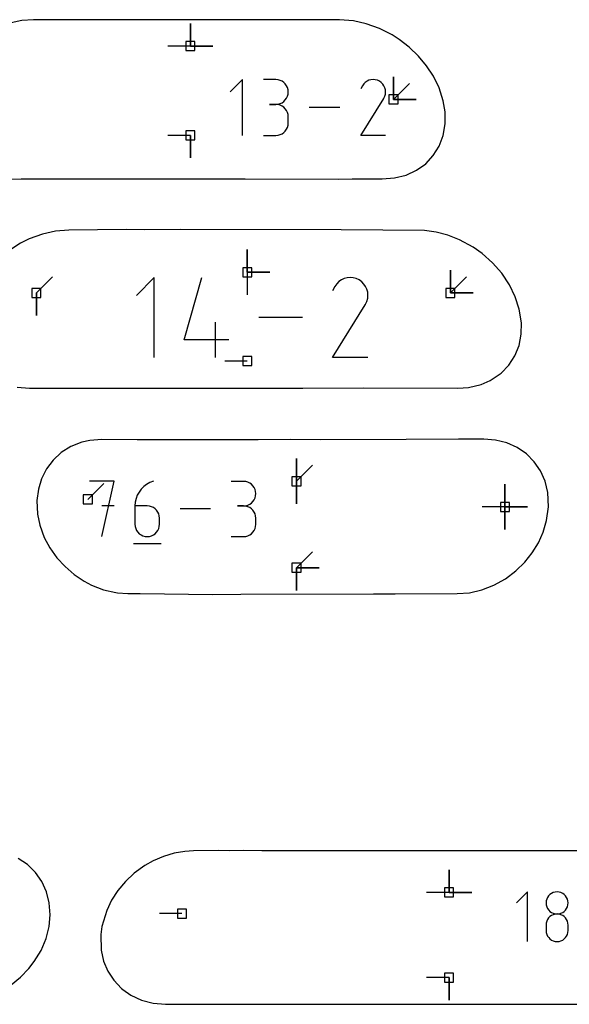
# Model space of a CAD drawing. Extents: x 0 to 600, y 0 to 900.
# Tile 13 of 56: x 61 to 96, y 181 to 243. Entities that reach past the tile are written whole.
import ezdxf

# ---------------------------------------------------------------- set-up
doc = ezdxf.new("R2010")
doc.units = 0

msp = doc.modelspace()

# ---------------------------------------------------------------- linework, layer by layer
at = {"layer": 'annotation', "color": 1}
for p, q in [((72.217417, 241.346754), (72.217417, 242.775504)), ((72.217417, 241.346754), (72.217417, 242.775504)), ((72.217417, 242.775504), (72.217417, 241.346754)), ((72.217417, 241.346754), (72.217417, 242.775504)), ((72.217417, 242.775504), (72.217417, 241.346754)), ((72.217417, 241.346754), (70.788667, 241.346754)), ((72.217417, 241.346754), (73.646167, 241.346754)), ((72.217417, 241.346754), (73.646167, 241.346754)), ((73.646167, 241.346754), (72.217417, 241.346754)), ((85.049138, 237.98277), (85.049138, 239.411519)), ((85.049138, 237.98277), (85.049138, 239.411519)), ((85.049138, 239.411519), (85.049138, 237.98277)), ((85.049138, 237.98277), (85.049138, 239.411519)), ((85.049138, 239.411519), (85.049138, 237.98277)), ((75.508845, 239.237254), (74.723962, 238.452149)), ((75.508845, 235.706719), (75.508845, 239.237254)), ((77.616683, 239.233158), (76.832685, 239.233158)), ((77.757687, 239.220501), (77.616683, 239.233158)), ((77.890366, 239.184028), (77.757687, 239.220501)), ((78.012515, 239.125981), (77.890366, 239.184028)), ((78.121926, 239.048603), (78.012515, 239.125981)), ((78.216393, 238.954138), (78.121926, 239.048603)), ((78.293708, 238.844828), (78.216393, 238.954138)), ((78.351666, 238.722918), (78.293708, 238.844828)), ((83.084452, 238.844673), (82.981498, 238.647179)), ((83.166154, 238.960527), (83.084452, 238.844673)), ((83.264178, 239.057239), (83.166154, 238.960527)), ((83.375543, 239.134033), (83.264178, 239.057239)), ((83.497267, 239.190136), (83.375543, 239.134033)), ((83.62637, 239.224772), (83.497267, 239.190136)), ((83.75987, 239.237167), (83.62637, 239.224772)), ((83.894786, 239.226548), (83.75987, 239.237167)), ((84.028137, 239.192138), (83.894786, 239.226548)), ((84.156941, 239.133164), (84.028137, 239.192138)), ((84.272142, 239.05136), (84.156941, 239.133164)), ((84.156941, 239.133164), (84.156941, 239.133164)), ((84.368463, 238.953196), (84.272142, 239.05136)), ((84.445047, 238.84168), (84.368463, 238.953196)), ((84.501038, 238.71982), (84.445047, 238.84168)), ((85.049138, 237.98277), (86.059417, 238.993048)), ((78.293708, 238.054148), (78.351666, 238.176444)), ((78.388059, 238.59065), (78.351666, 238.722918)), ((78.351666, 238.176444), (78.388059, 238.309225)), ((78.40068, 238.450267), (78.388059, 238.59065)), ((78.388059, 238.309225), (78.40068, 238.450267)), ((78.40068, 238.450267), (78.40068, 238.450267)), ((84.442111, 238.060675), (84.501935, 238.189122)), ((84.535578, 238.590626), (84.501038, 238.71982)), ((84.501935, 238.189122), (84.536883, 238.322268)), ((84.547812, 238.457106), (84.535578, 238.590626)), ((84.536883, 238.322268), (84.547812, 238.457106)), ((77.616683, 237.665163), (77.22413, 237.665163)), ((77.22413, 237.665163), (77.616683, 237.665163)), ((77.616683, 237.665163), (77.757687, 237.677822)), ((77.757687, 237.652506), (77.616683, 237.665163)), ((77.616683, 237.665163), (77.616683, 237.665163)), ((77.757687, 237.677822), (77.890366, 237.714316)), ((77.890366, 237.616033), (77.757687, 237.652506)), ((77.890366, 237.714316), (78.012515, 237.772421)), ((78.012515, 237.557986), (77.890366, 237.616033)), ((78.012515, 237.772421), (78.121926, 237.849911)), ((78.121926, 237.480608), (78.012515, 237.557986)), ((78.121926, 237.849911), (78.216393, 237.944562)), ((78.216393, 237.944562), (78.293708, 238.054148)), ((82.979284, 235.70669), (84.428163, 238.039199)), ((84.428163, 238.039199), (84.429895, 238.041342)), ((84.428163, 238.039199), (84.428163, 238.039199)), ((84.429895, 238.041342), (84.431556, 238.043504)), ((84.431556, 238.043504), (84.433157, 238.045702)), ((84.433157, 238.045702), (84.434708, 238.047954)), ((84.434708, 238.047954), (84.436222, 238.05028)), ((84.436222, 238.05028), (84.437708, 238.052696)), ((84.437708, 238.052696), (84.439178, 238.055222)), ((84.439178, 238.055222), (84.440642, 238.057876)), ((84.440642, 238.057876), (84.442111, 238.060675)), ((84.442111, 238.060675), (84.442111, 238.060675)), ((85.049138, 237.98277), (86.477888, 237.982769)), ((85.049138, 237.98277), (86.477888, 237.982769)), ((86.477888, 237.982769), (85.049138, 237.98277)), ((78.216393, 237.386143), (78.121926, 237.480608)), ((78.293708, 237.276833), (78.216393, 237.386143)), ((78.351666, 237.154923), (78.293708, 237.276833)), ((78.388059, 237.022655), (78.351666, 237.154923)), ((78.40068, 236.882272), (78.388059, 237.022655)), ((78.40068, 236.48972), (78.40068, 236.882272)), ((78.40068, 236.882272), (78.40068, 236.882272)), ((81.655399, 237.471986), (79.724963, 237.471986)), ((78.351666, 236.21698), (78.388059, 236.349279)), ((78.388059, 236.349279), (78.40068, 236.48972)), ((72.217409, 235.711634), (70.788659, 235.711634)), ((72.217409, 235.711634), (72.217409, 234.282884)), ((72.217409, 235.711634), (72.217409, 234.282884)), ((72.217409, 234.282884), (72.217409, 235.711634)), ((76.832685, 235.706829), (77.616683, 235.706829)), ((77.616683, 235.706829), (77.757687, 235.719478)), ((77.616683, 235.706829), (77.616683, 235.706829)), ((77.757687, 235.719478), (77.890366, 235.755933)), ((77.890366, 235.755933), (78.012515, 235.813957)), ((78.012515, 235.813957), (78.121926, 235.891311)), ((78.121926, 235.891311), (78.216393, 235.985758)), ((78.216393, 235.985758), (78.293708, 236.09506)), ((78.293708, 236.09506), (78.351666, 236.21698)), ((84.547279, 235.70669), (82.979284, 235.70669)), ((75.816099, 227.070007), (75.816099, 228.498757)), ((75.816099, 227.070007), (75.816099, 228.498757)), ((75.816099, 228.498757), (75.816099, 227.070007)), ((75.816099, 227.070007), (75.816099, 228.498757)), ((75.816099, 228.498757), (75.816099, 227.070007)), ((75.816099, 227.070007), (77.244849, 227.070007)), ((75.816099, 227.070007), (77.244849, 227.070007)), ((77.244849, 227.070007), (75.816099, 227.070007)), ((75.816099, 227.070007), (75.816099, 225.641257)), ((88.645641, 225.759841), (88.645641, 227.188591)), ((88.645641, 225.759841), (88.645641, 227.188591)), ((88.645641, 227.188591), (88.645641, 225.759841)), ((88.645641, 225.759841), (88.645641, 227.188591)), ((88.645641, 227.188591), (88.645641, 225.759841)), ((62.496145, 225.759841), (63.506424, 226.77012)), ((69.938021, 226.73077), (68.814618, 225.60705)), ((69.938021, 221.677518), (69.938021, 226.73077)), ((71.832832, 222.800921), (72.953382, 226.73077)), ((81.459462, 226.334691), (81.342522, 226.168869)), ((81.599764, 226.473115), (81.459462, 226.334691)), ((81.75916, 226.583031), (81.599764, 226.473115)), ((81.933384, 226.66333), (81.75916, 226.583031)), ((82.118169, 226.712905), (81.933384, 226.66333)), ((82.309248, 226.730646), (82.118169, 226.712905)), ((82.502353, 226.715446), (82.309248, 226.730646)), ((82.693217, 226.666196), (82.502353, 226.715446)), ((82.877575, 226.581786), (82.693217, 226.666196)), ((83.042462, 226.4647), (82.877575, 226.581786)), ((82.877575, 226.581786), (82.877575, 226.581786)), ((83.180326, 226.324198), (83.042462, 226.4647)), ((83.289941, 226.164585), (83.180326, 226.324198)), ((88.645641, 225.759841), (89.65592, 226.77012)), ((62.496145, 225.759841), (62.496145, 224.331091)), ((62.496145, 225.759841), (62.496145, 224.331091)), ((62.496145, 224.331091), (62.496145, 225.759841)), ((81.342522, 226.168869), (81.195164, 225.886196)), ((83.37008, 225.990168), (83.289941, 226.164585)), ((83.419517, 225.805252), (83.37008, 225.990168)), ((83.437028, 225.614145), (83.419517, 225.805252)), ((88.645641, 225.759841), (90.074391, 225.759841)), ((88.645641, 225.759841), (90.074391, 225.759841)), ((90.074391, 225.759841), (88.645641, 225.759841)), ((83.285739, 225.046734), (83.371365, 225.23058)), ((83.371365, 225.23058), (83.421386, 225.421152)), ((83.421386, 225.421152), (83.437028, 225.614145)), ((81.191995, 221.677477), (83.265774, 225.015995)), ((83.265774, 225.015995), (83.268253, 225.019062)), ((83.265774, 225.015995), (83.265774, 225.015995)), ((83.268253, 225.019062), (83.270631, 225.022156)), ((83.270631, 225.022156), (83.272922, 225.025302)), ((83.272922, 225.025302), (83.275143, 225.028526)), ((83.275143, 225.028526), (83.277309, 225.031855)), ((83.277309, 225.031855), (83.279436, 225.035314)), ((83.279436, 225.035314), (83.28154, 225.038929)), ((83.28154, 225.038929), (83.283635, 225.042727)), ((83.283635, 225.042727), (83.285739, 225.046734)), ((83.285739, 225.046734), (83.285739, 225.046734)), ((73.797598, 221.677518), (73.797598, 223.921788)), ((79.29712, 224.204144), (76.534089, 224.204144)), ((74.638644, 222.800921), (71.832832, 222.800921)), ((75.815999, 221.460438), (74.387249, 221.460438)), ((83.436265, 221.677477), (81.191995, 221.677477)), ((78.921877, 213.871369), (78.921877, 215.300119)), ((78.921877, 213.871369), (78.921877, 215.300119)), ((78.921877, 215.300119), (78.921877, 213.871369)), ((78.921877, 213.871369), (78.921877, 215.300119)), ((78.921877, 215.300119), (78.921877, 213.871369)), ((78.921877, 213.871369), (79.932156, 214.881648)), ((67.408176, 213.867632), (65.85484, 213.867632)), ((66.631617, 210.374543), (67.408176, 213.867632)), ((69.88336, 213.867632), (69.661147, 213.784316)), ((69.88336, 213.867632), (69.88336, 213.867632)), ((78.921877, 213.871369), (78.921877, 212.442619)), ((78.921877, 213.871369), (78.921877, 212.442619)), ((78.921877, 212.442619), (78.921877, 213.871369)), ((65.74392, 212.727735), (66.754198, 213.738014)), ((69.1127, 213.37196), (68.97626, 213.189749)), ((69.273723, 213.533667), (69.1127, 213.37196)), ((69.457237, 213.672056), (69.273723, 213.533667)), ((69.661147, 213.784316), (69.457237, 213.672056)), ((75.575019, 213.86358), (74.799337, 213.86358)), ((75.714527, 213.851058), (75.575019, 213.86358)), ((75.8458, 213.814971), (75.714527, 213.851058)), ((75.966653, 213.75754), (75.8458, 213.814971)), ((76.074904, 213.680983), (75.966653, 213.75754)), ((76.168369, 213.587519), (76.074904, 213.680983)), ((76.244864, 213.479369), (76.168369, 213.587519)), ((76.302207, 213.358752), (76.244864, 213.479369)), ((76.338214, 213.227887), (76.302207, 213.358752)), ((92.08657, 212.251485), (92.08657, 213.680235)), ((92.08657, 212.251485), (92.08657, 213.680235)), ((92.08657, 213.680235), (92.08657, 212.251485)), ((92.08657, 212.251485), (92.08657, 213.680235)), ((92.08657, 213.680235), (92.08657, 212.251485)), ((92.08657, 212.251485), (92.08657, 213.680235)), ((92.08657, 213.680235), (92.08657, 212.251485)), ((68.785501, 212.775061), (68.73537, 212.548211)), ((68.866496, 212.989845), (68.785501, 212.775061)), ((68.97626, 213.189749), (68.866496, 212.989845)), ((76.168369, 212.588651), (76.244864, 212.697075)), ((76.244864, 212.697075), (76.302207, 212.818074)), ((76.302207, 212.818074), (76.338214, 212.949447)), ((76.350701, 213.088993), (76.338214, 213.227887)), ((76.338214, 212.949447), (76.350701, 213.088993)), ((76.350701, 213.088993), (76.350701, 213.088993)), ((67.408176, 212.312106), (66.631617, 212.312106)), ((68.73537, 212.548211), (68.718194, 212.312106)), ((68.718194, 212.312106), (68.718194, 211.151101)), ((69.493876, 212.312106), (68.718194, 212.312106)), ((69.633384, 212.299656), (69.493876, 212.312106)), ((69.764657, 212.26375), (69.633384, 212.299656)), ((69.88551, 212.206552), (69.764657, 212.26375)), ((69.993761, 212.13023), (69.88551, 212.206552)), ((70.087226, 212.036947), (69.993761, 212.13023)), ((70.163721, 211.928869), (70.087226, 212.036947)), ((73.489757, 212.121088), (71.579795, 212.121088)), ((75.575019, 212.312215), (75.18663, 212.312215)), ((75.18663, 212.312215), (75.575019, 212.312215)), ((75.575019, 212.312215), (75.714527, 212.32474)), ((75.714527, 212.299693), (75.575019, 212.312215)), ((75.575019, 212.312215), (75.575019, 212.312215)), ((75.714527, 212.32474), (75.8458, 212.360848)), ((75.8458, 212.263607), (75.714527, 212.299693)), ((75.8458, 212.360848), (75.966653, 212.418336)), ((75.966653, 212.206175), (75.8458, 212.263607)), ((75.966653, 212.418336), (76.074904, 212.495005)), ((76.074904, 212.129618), (75.966653, 212.206175)), ((76.074904, 212.495005), (76.168369, 212.588651)), ((76.168369, 212.036155), (76.074904, 212.129618)), ((76.244864, 211.928005), (76.168369, 212.036155)), ((92.08657, 212.251485), (90.65782, 212.251485)), ((92.08657, 212.251485), (93.51532, 212.251485)), ((92.08657, 212.251485), (93.51532, 212.251485)), ((93.51532, 212.251485), (92.08657, 212.251485)), ((92.08657, 212.251485), (92.08657, 210.822735)), ((92.08657, 212.251485), (93.51532, 212.251485)), ((93.51532, 212.251485), (92.08657, 212.251485)), ((92.08657, 212.251485), (92.08657, 210.822735)), ((92.08657, 210.822735), (92.08657, 212.251485)), ((70.221064, 211.808161), (70.163721, 211.928869)), ((70.257071, 211.676989), (70.221064, 211.808161)), ((70.269558, 211.537519), (70.257071, 211.676989)), ((70.269558, 211.151101), (70.269558, 211.537519)), ((70.269558, 211.537519), (70.269558, 211.537519)), ((76.302207, 211.807387), (76.244864, 211.928005)), ((76.338214, 211.676522), (76.302207, 211.807387)), ((76.350701, 211.537628), (76.338214, 211.676522)), ((76.350701, 211.149239), (76.350701, 211.537628)), ((76.350701, 211.537628), (76.350701, 211.537628)), ((68.718194, 211.151101), (68.718194, 211.151101)), ((68.718194, 211.151101), (68.730717, 211.011563)), ((68.730717, 211.011563), (68.766814, 210.88021)), ((68.766814, 210.88021), (68.824274, 210.75924)), ((68.824274, 210.75924), (68.900887, 210.650851)), ((70.087226, 210.650851), (70.163721, 210.75924)), ((70.163721, 210.75924), (70.221064, 210.88021)), ((70.221064, 210.88021), (70.257071, 211.011563)), ((70.257071, 211.011563), (70.269558, 211.151101)), ((76.244864, 210.758766), (76.302207, 210.879392)), ((76.302207, 210.879392), (76.338214, 211.010288)), ((76.338214, 211.010288), (76.350701, 211.149239)), ((68.900887, 210.650851), (68.994442, 210.557241)), ((68.994442, 210.557241), (69.102729, 210.480607)), ((69.102729, 210.480607), (69.223537, 210.423148)), ((69.223537, 210.423148), (69.354656, 210.38706)), ((69.354656, 210.38706), (69.493876, 210.374543)), ((69.493876, 210.374543), (69.633384, 210.38706)), ((69.493876, 210.374543), (69.493876, 210.374543)), ((69.633384, 210.38706), (69.764657, 210.423148)), ((69.764657, 210.423148), (69.88551, 210.480607)), ((69.88551, 210.480607), (69.993761, 210.557241)), ((69.993761, 210.557241), (70.087226, 210.650851)), ((74.799337, 210.374653), (75.575019, 210.374653)), ((75.575019, 210.374653), (75.714527, 210.387167)), ((75.575019, 210.374653), (75.575019, 210.374653)), ((75.714527, 210.387167), (75.8458, 210.423236)), ((75.8458, 210.423236), (75.966653, 210.480644)), ((75.966653, 210.480644), (76.074904, 210.557178)), ((76.074904, 210.557178), (76.168369, 210.650623)), ((76.168369, 210.650623), (76.244864, 210.758766)), ((68.621042, 209.937907), (70.367587, 209.937907)), ((78.921877, 208.407574), (79.932156, 209.417853)), ((78.921877, 208.407574), (80.350627, 208.407574)), ((78.921877, 208.407574), (80.350627, 208.407574)), ((80.350627, 208.407574), (78.921877, 208.407574)), ((78.921877, 208.407574), (78.921877, 206.978824)), ((78.921877, 208.407574), (80.350627, 208.407574)), ((80.350627, 208.407574), (78.921877, 208.407574)), ((78.921877, 208.407574), (78.921877, 206.978824)), ((78.921877, 206.978824), (78.921877, 208.407574)), ((88.56044, 187.908684), (88.56044, 189.337434)), ((88.56044, 187.908684), (88.56044, 189.337434)), ((88.56044, 189.337434), (88.56044, 187.908684)), ((88.56044, 187.908684), (88.56044, 189.337434)), ((88.56044, 189.337434), (88.56044, 187.908684)), ((88.56044, 187.908684), (87.13169, 187.908684)), ((88.56044, 187.908684), (89.98919, 187.908684)), ((88.56044, 187.908684), (89.98919, 187.908684)), ((89.98919, 187.908684), (88.56044, 187.908684)), ((93.507492, 187.945003), (92.809777, 187.247092)), ((93.507492, 184.806565), (93.507492, 187.945003)), ((94.932428, 187.777107), (94.848388, 187.693133)), ((95.029714, 187.845892), (94.932428, 187.777107)), ((95.138264, 187.897492), (95.029714, 187.845892)), ((95.256099, 187.929915), (95.138264, 187.897492)), ((95.381235, 187.941166), (95.256099, 187.929915)), ((95.506372, 187.929915), (95.381235, 187.941166)), ((95.381235, 187.941166), (95.381235, 187.941166)), ((95.624207, 187.897492), (95.506372, 187.929915)), ((95.732757, 187.845892), (95.624207, 187.897492)), ((95.830043, 187.777107), (95.732757, 187.845892)), ((95.914083, 187.693133), (95.830043, 187.777107)), ((94.695553, 187.370014), (94.684308, 187.245222)), ((94.684308, 187.245222), (94.684308, 187.245222)), ((94.684308, 187.245222), (94.69556, 187.119844)), ((94.727969, 187.487593), (94.695553, 187.370014)), ((94.779574, 187.595964), (94.727969, 187.487593)), ((94.848388, 187.693133), (94.779574, 187.595964)), ((95.982897, 187.595964), (95.914083, 187.693133)), ((96.034502, 187.487593), (95.982897, 187.595964)), ((96.066918, 187.370014), (96.034502, 187.487593)), ((96.066911, 187.119844), (96.078163, 187.245222)), ((96.078163, 187.245222), (96.066918, 187.370014)), ((96.078163, 187.245222), (96.078163, 187.245222)), ((71.688075, 186.569886), (70.259325, 186.569886)), ((94.69556, 187.119844), (94.727992, 187.001809)), ((94.727992, 187.001809), (94.779618, 186.893095)), ((94.779618, 186.893095), (94.848452, 186.79568)), ((94.848452, 186.79568), (94.932509, 186.711541)), ((94.932509, 186.711541), (95.029801, 186.642657)), ((95.029801, 186.642657), (95.138344, 186.591005)), ((95.256099, 186.536057), (95.138264, 186.503617)), ((95.138344, 186.591005), (95.256151, 186.558564)), ((95.381235, 186.54731), (95.256099, 186.536057)), ((95.256151, 186.558564), (95.381235, 186.54731)), ((95.381235, 186.54731), (95.50632, 186.558564)), ((95.506372, 186.536064), (95.381235, 186.54731)), ((95.381235, 186.54731), (95.381235, 186.54731)), ((95.381235, 186.54731), (95.381235, 186.54731)), ((95.50632, 186.558564), (95.624127, 186.591005)), ((95.624207, 186.50364), (95.506372, 186.536064)), ((95.624127, 186.591005), (95.73267, 186.642657)), ((95.73267, 186.642657), (95.829962, 186.711541)), ((95.829962, 186.711541), (95.914019, 186.79568)), ((95.914019, 186.79568), (95.982853, 186.893095)), ((95.982853, 186.893095), (96.034479, 187.001809)), ((96.034479, 187.001809), (96.066911, 187.119844)), ((94.695553, 185.974914), (94.684308, 185.849595)), ((94.727969, 186.092904), (94.695553, 185.974914)), ((94.779574, 186.201583), (94.727969, 186.092904)), ((94.848388, 186.298974), (94.779574, 186.201583)), ((94.932428, 186.383096), (94.848388, 186.298974)), ((95.029714, 186.451971), (94.932428, 186.383096)), ((95.138264, 186.503617), (95.029714, 186.451971)), ((95.732757, 186.452014), (95.624207, 186.50364)), ((95.830043, 186.383161), (95.732757, 186.452014)), ((95.914083, 186.299055), (95.830043, 186.383161)), ((95.982897, 186.201671), (95.914083, 186.299055)), ((96.034502, 186.092983), (95.982897, 186.201671)), ((96.066918, 185.974966), (96.034502, 186.092983)), ((96.078163, 185.849595), (96.066918, 185.974966)), ((94.684308, 185.849595), (94.684308, 185.502411)), ((94.684308, 185.502411), (94.684308, 185.502411)), ((94.684308, 185.502411), (94.69556, 185.3771)), ((94.69556, 185.3771), (94.727992, 185.259246)), ((96.034479, 185.259246), (96.066911, 185.3771)), ((96.066911, 185.3771), (96.078163, 185.502411)), ((96.078163, 185.502411), (96.078163, 185.849595)), ((96.078163, 185.849595), (96.078163, 185.849595)), ((94.727992, 185.259246), (94.779618, 185.150794)), ((94.779618, 185.150794), (94.848452, 185.053689)), ((94.848452, 185.053689), (94.932509, 184.969877)), ((94.932509, 184.969877), (95.029801, 184.901303)), ((95.029801, 184.901303), (95.138344, 184.849914)), ((95.138344, 184.849914), (95.256151, 184.817653)), ((95.256151, 184.817653), (95.381235, 184.806467)), ((95.381235, 184.806467), (95.50632, 184.817653)), ((95.381235, 184.806467), (95.381235, 184.806467)), ((95.50632, 184.817653), (95.624127, 184.849914)), ((95.624127, 184.849914), (95.73267, 184.901303)), ((95.73267, 184.901303), (95.829962, 184.969877)), ((95.829962, 184.969877), (95.914019, 185.053689)), ((95.914019, 185.053689), (95.982853, 185.150794)), ((95.982853, 185.150794), (96.034479, 185.259246)), ((88.56044, 182.528216), (87.13169, 182.528216)), ((88.56044, 182.528216), (88.56044, 181.099466)), ((88.56044, 182.528216), (88.56044, 181.099466)), ((88.56044, 181.099466), (88.56044, 182.528216))]:
    msp.add_line(p, q, dxfattribs=at)
at = {"layer": 'boundary', "color": 5}
for p, q in [((61.568432, 242.953527), (60.703768, 242.781586)), ((62.310796, 243.012892), (61.568432, 242.953527)), ((70.7529, 243.013533), (62.310796, 243.012892)), ((81.640618, 243.014384), (70.7529, 243.013533)), ((82.525898, 242.938615), (81.640618, 243.014384)), ((83.329515, 242.762922), (82.525898, 242.938615)), ((84.158088, 242.465806), (83.329515, 242.762922)), ((84.96311, 242.055459), (84.158088, 242.465806)), ((85.404024, 241.760394), (84.96311, 242.055459)), ((86.039039, 241.269565), (85.404024, 241.760394)), ((86.618866, 240.714922), (86.039039, 241.269565)), ((87.133246, 240.104967), (86.618866, 240.714922)), ((87.572106, 239.449065), (87.133246, 240.104967)), ((87.94223, 238.709578), (87.572106, 239.449065)), ((88.193483, 237.895238), (87.94223, 238.709578)), ((88.313053, 237.199089), (88.193483, 237.895238)), ((88.316555, 236.431353), (88.313053, 237.199089)), ((88.189813, 235.70237), (88.316555, 236.431353)), ((87.936623, 235.030154), (88.189813, 235.70237)), ((87.563933, 234.431167), (87.936623, 235.030154)), ((87.081541, 233.919967), (87.563933, 234.431167)), ((86.501917, 233.508747), (87.081541, 233.919967)), ((85.111606, 233.022181), (85.839788, 233.207187)), ((85.839788, 233.207187), (86.501917, 233.508747)), ((60.495882, 232.951155), (61.540608, 232.95597)), ((61.540608, 232.95597), (68.217535, 232.96973)), ((68.217535, 232.96973), (70.688546, 232.969729)), ((70.688546, 232.969729), (75.683962, 232.96973)), ((75.683962, 232.96973), (81.605806, 232.954849)), ((81.605806, 232.954849), (82.432152, 232.955681)), ((82.432152, 232.955681), (83.347054, 232.962451)), ((83.347054, 232.962451), (84.332781, 232.957817)), ((84.332781, 232.957817), (85.111606, 233.022181)), ((62.871193, 229.480439), (62.042303, 229.176534)), ((63.707259, 229.66611), (62.871193, 229.480439)), ((64.535596, 229.729201), (63.707259, 229.66611)), ((68.164655, 229.757254), (64.535596, 229.729201)), ((69.291632, 229.750414), (68.164655, 229.757254)), ((71.618161, 229.757129), (69.291632, 229.750414)), ((81.743442, 229.755505), (71.618161, 229.757129)), ((86.996061, 229.703905), (81.743442, 229.755505)), ((87.743874, 229.602388), (86.996061, 229.703905)), ((88.487065, 229.40618), (87.743874, 229.602388)), ((61.495859, 228.893691), (60.628664, 228.342336)), ((62.042303, 229.176534), (61.495859, 228.893691)), ((89.217199, 229.120222), (88.487065, 229.40618)), ((90.081811, 228.641126), (89.217199, 229.120222)), ((90.639795, 228.257431), (90.081811, 228.641126)), ((91.304139, 227.666297), (90.639795, 228.257431)), ((91.884386, 227.001807), (91.304139, 227.666297)), ((92.366003, 226.280728), (91.884386, 227.001807)), ((92.737095, 225.521244), (92.366003, 226.280728)), ((92.993333, 224.740094), (92.737095, 225.521244)), ((93.122131, 223.864826), (92.993333, 224.740094)), ((93.112364, 223.150535), (93.122131, 223.864826)), ((92.979723, 222.445378), (93.112364, 223.150535)), ((92.721713, 221.795122), (92.979723, 222.445378)), ((92.341778, 221.201432), (92.721713, 221.795122)), ((91.855848, 220.693974), (92.341778, 221.201432)), ((90.581755, 219.980037), (91.159101, 220.231368)), ((91.159101, 220.231368), (91.855848, 220.693974)), ((61.274549, 219.814602), (62.052774, 219.754511)), ((62.052774, 219.754511), (69.219268, 219.744465)), ((69.219268, 219.744465), (71.823883, 219.749257)), ((71.823883, 219.749257), (72.634771, 219.749258)), ((72.634771, 219.749258), (78.78169, 219.749266)), ((78.78169, 219.749266), (79.323058, 219.749265)), ((79.323058, 219.749265), (83.17125, 219.777741)), ((83.17125, 219.777741), (89.101028, 219.749866)), ((89.101028, 219.749866), (89.784121, 219.800308)), ((89.784121, 219.800308), (90.581755, 219.980037)), ((65.875746, 216.452768), (65.370296, 216.328983)), ((66.620077, 216.510923), (65.875746, 216.452768)), ((68.865826, 216.490921), (66.620077, 216.510923)), ((69.532486, 216.48507), (68.865826, 216.490921)), ((76.496787, 216.490542), (69.532486, 216.48507)), ((78.520818, 216.513493), (76.496787, 216.490542)), ((80.46548, 216.495133), (78.520818, 216.513493)), ((85.84788, 216.50297), (80.46548, 216.495133)), ((89.157674, 216.518875), (85.84788, 216.50297)), ((90.746077, 216.518283), (89.157674, 216.518875)), ((91.492718, 216.462347), (90.746077, 216.518283)), ((92.202231, 216.288139), (91.492718, 216.462347)), ((64.677184, 216.061233), (64.064061, 215.682748)), ((65.370296, 216.328983), (64.677184, 216.061233)), ((92.856844, 215.999515), (92.202231, 216.288139)), ((93.446387, 215.593037), (92.856844, 215.999515)), ((63.543743, 215.207554), (63.125551, 214.651301)), ((64.064061, 215.682748), (63.543743, 215.207554)), ((93.942972, 215.095579), (93.446387, 215.593037)), ((63.125551, 214.651301), (62.815564, 214.030474)), ((94.338061, 214.522274), (93.942972, 215.095579)), ((94.626884, 213.876086), (94.338061, 214.522274)), ((62.815564, 214.030474), (62.616874, 213.361891)), ((94.800842, 213.167611), (94.626884, 213.876086)), ((62.616874, 213.361891), (62.529876, 212.662083)), ((62.529876, 212.662083), (62.560999, 211.784778)), ((94.841516, 212.263986), (94.800842, 213.167611)), ((94.715292, 211.387787), (94.841516, 212.263986)), ((62.560999, 211.784778), (62.715151, 211.089024)), ((94.500886, 210.655955), (94.715292, 211.387787)), ((62.715151, 211.089024), (62.994389, 210.328409)), ((62.994389, 210.328409), (63.350009, 209.664035)), ((94.197655, 209.983251), (94.500886, 210.655955)), ((63.350009, 209.664035), (63.789365, 209.04434)), ((93.807737, 209.348223), (94.197655, 209.983251)), ((63.789365, 209.04434), (64.303123, 208.480738)), ((93.339518, 208.762369), (93.807737, 209.348223)), ((64.303123, 208.480738), (64.881103, 207.983611)), ((92.784815, 208.221597), (93.339518, 208.762369)), ((64.881103, 207.983611), (65.512387, 207.562308)), ((91.38992, 207.313344), (92.114053, 207.718303)), ((92.114053, 207.718303), (92.784815, 208.221597)), ((65.512387, 207.562308), (65.975501, 207.308125)), ((65.975501, 207.308125), (66.730488, 207.017282)), ((90.630607, 207.016643), (91.38992, 207.313344)), ((66.730488, 207.017282), (67.505136, 206.840947)), ((67.505136, 206.840947), (67.619852, 206.831441)), ((67.619852, 206.831441), (68.276781, 206.784632)), ((68.276781, 206.784632), (69.039967, 206.784254)), ((69.039967, 206.784254), (73.631967, 206.712568)), ((73.631967, 206.712568), (75.414679, 206.73488)), ((75.414679, 206.73488), (83.795553, 206.763943)), ((83.795553, 206.763943), (85.146738, 206.759305)), ((85.146738, 206.759305), (89.076454, 206.774057)), ((89.076454, 206.774057), (89.851955, 206.835015)), ((89.851955, 206.835015), (90.630607, 207.016643)), ((71.191647, 190.381316), (70.517652, 190.179115)), ((71.877031, 190.499001), (71.191647, 190.381316)), ((72.4211, 190.538224), (71.877031, 190.499001)), ((74.012857, 190.545282), (72.4211, 190.538224)), ((74.66993, 190.543574), (74.012857, 190.545282)), ((75.590728, 190.545773), (74.66993, 190.543574)), ((76.724291, 190.541495), (75.590728, 190.545773)), ((88.569583, 190.538554), (76.724291, 190.541495)), ((104.242005, 190.534688), (88.569583, 190.538554)), ((61.936394, 189.664492), (61.349129, 190.059533)), ((62.4369, 189.172309), (61.936394, 189.664492)), ((69.86344, 189.897221), (69.336677, 189.61077)), ((70.517652, 190.179115), (69.86344, 189.897221)), ((62.837914, 188.594792), (62.4369, 189.172309)), ((68.674775, 189.13041), (68.116421, 188.603631)), ((69.336677, 189.61077), (68.674775, 189.13041)), ((63.129183, 187.946077), (62.837914, 188.594792)), ((68.116421, 188.603631), (67.644607, 188.034035)), ((63.303056, 187.24204), (63.129183, 187.946077)), ((67.644607, 188.034035), (67.247241, 187.415598)), ((63.354786, 186.49978), (63.303056, 187.24204)), ((67.247241, 187.415598), (66.932758, 186.758392)), ((66.932758, 186.758392), (66.618605, 185.760678)), ((63.296867, 185.747592), (63.354786, 186.49978)), ((63.103574, 184.991232), (63.296867, 185.747592)), ((66.618605, 185.760678), (66.556589, 185.242497)), ((62.788366, 184.249109), (63.103574, 184.991232)), ((66.556589, 185.242497), (66.581401, 184.252686)), ((62.363779, 183.543672), (62.788366, 184.249109)), ((66.581401, 184.252686), (66.741643, 183.576638)), ((62.010108, 183.100718), (62.363779, 183.543672)), ((66.741643, 183.576638), (67.01288, 182.939746)), ((61.489395, 182.555462), (62.010108, 183.100718)), ((67.01288, 182.939746), (67.393587, 182.358486)), ((60.908407, 182.074841), (61.489395, 182.555462)), ((67.393587, 182.358486), (67.879431, 181.849362)), ((67.879431, 181.849362), (67.957212, 181.773983)), ((67.957212, 181.773983), (68.46307, 181.428623)), ((68.46307, 181.428623), (69.133674, 181.111445)), ((69.133674, 181.111445), (69.877342, 180.911253)), ((69.877342, 180.911253), (70.658546, 180.844204)), ((70.658546, 180.844204), (83.596068, 180.844229)), ((83.596068, 180.844229), (84.314237, 180.844235)), ((84.314237, 180.844235), (91.671442, 180.844615)), ((91.671442, 180.844615), (92.596276, 180.843626)), ((92.596276, 180.843626), (101.180103, 180.862773))]:
    msp.add_line(p, q, dxfattribs=at)
at = {"layer": 'hole', "color": 5}
for p, q in [((72.503167, 241.632504), (71.931667, 241.632504)), ((71.931667, 241.632504), (71.931667, 241.061004)), ((72.503167, 241.061004), (72.503167, 241.632504)), ((71.931667, 241.061004), (72.503167, 241.061004)), ((85.334888, 238.26852), (84.763388, 238.26852)), ((84.763388, 238.26852), (84.763388, 237.69702)), ((85.334888, 237.69702), (85.334888, 238.26852)), ((84.763388, 237.69702), (85.334888, 237.69702)), ((72.503159, 235.997384), (71.931659, 235.997384)), ((71.931659, 235.997384), (71.931659, 235.425884)), ((72.503159, 235.425884), (72.503159, 235.997384)), ((71.931659, 235.425884), (72.503159, 235.425884)), ((76.101849, 227.355757), (75.530349, 227.355757)), ((75.530349, 227.355757), (75.530349, 226.784257)), ((76.101849, 226.784257), (76.101849, 227.355757)), ((75.530349, 226.784257), (76.101849, 226.784257)), ((62.781895, 226.045591), (62.210395, 226.045591)), ((62.210395, 226.045591), (62.210395, 225.474091)), ((62.781895, 225.474091), (62.781895, 226.045591)), ((88.931391, 226.045591), (88.359891, 226.045591)), ((88.359891, 226.045591), (88.359891, 225.474091)), ((88.931391, 225.474091), (88.931391, 226.045591)), ((62.210395, 225.474091), (62.781895, 225.474091)), ((88.359891, 225.474091), (88.931391, 225.474091)), ((76.101749, 221.746188), (75.530249, 221.746188)), ((75.530249, 221.746188), (75.530249, 221.174688)), ((76.101749, 221.174688), (76.101749, 221.746188)), ((75.530249, 221.174688), (76.101749, 221.174688)), ((79.207627, 214.157119), (78.636127, 214.157119)), ((78.636127, 214.157119), (78.636127, 213.585619)), ((79.207627, 213.585619), (79.207627, 214.157119)), ((78.636127, 213.585619), (79.207627, 213.585619)), ((66.02967, 213.013485), (65.45817, 213.013485)), ((65.45817, 213.013485), (65.45817, 212.441985)), ((66.02967, 212.441985), (66.02967, 213.013485)), ((65.45817, 212.441985), (66.02967, 212.441985)), ((92.37232, 212.537235), (91.80082, 212.537235)), ((91.80082, 212.537235), (91.80082, 211.965735)), ((92.37232, 211.965735), (92.37232, 212.537235)), ((91.80082, 211.965735), (92.37232, 211.965735)), ((79.207627, 208.693324), (78.636127, 208.693324)), ((78.636127, 208.693324), (78.636127, 208.121824)), ((79.207627, 208.121824), (79.207627, 208.693324)), ((78.636127, 208.121824), (79.207627, 208.121824)), ((88.84619, 188.194434), (88.27469, 188.194434)), ((88.27469, 188.194434), (88.27469, 187.622934)), ((88.84619, 187.622934), (88.84619, 188.194434)), ((88.27469, 187.622934), (88.84619, 187.622934)), ((71.973825, 186.855636), (71.402325, 186.855636)), ((71.402325, 186.855636), (71.402325, 186.284136)), ((71.973825, 186.284136), (71.973825, 186.855636)), ((71.402325, 186.284136), (71.973825, 186.284136)), ((88.84619, 182.813966), (88.27469, 182.813966)), ((88.27469, 182.813966), (88.27469, 182.242466)), ((88.84619, 182.242466), (88.84619, 182.813966)), ((88.27469, 182.242466), (88.84619, 182.242466))]:
    msp.add_line(p, q, dxfattribs=at)

doc.saveas('drawing.dxf')
